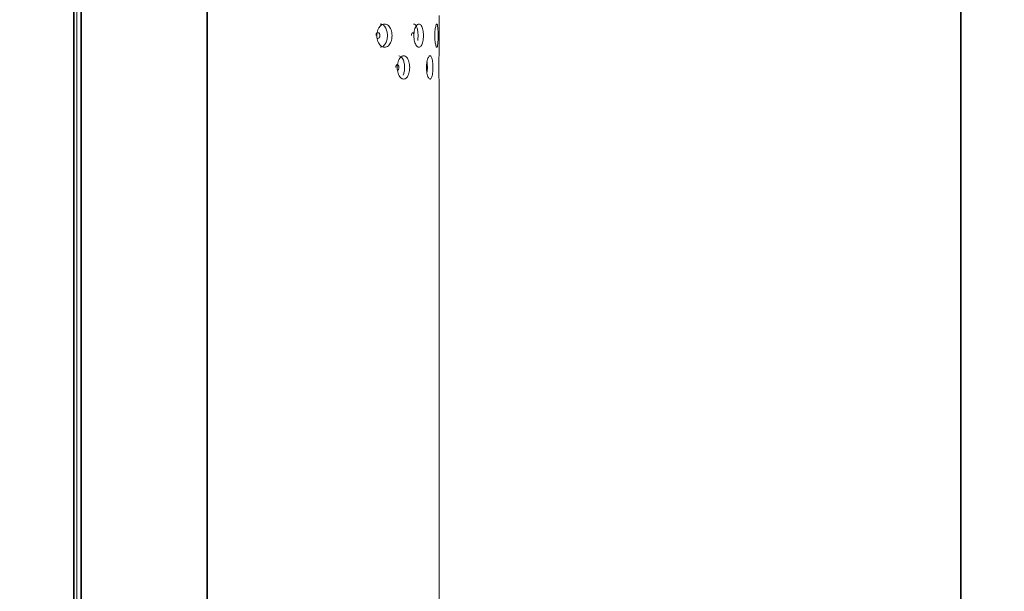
# Model space of a CAD drawing. Header units: millimetres. Extents: x 4 to 1188, y 1 to 840.
# Tile 73 of 256: x 587 to 633, y 371 to 397. Entities that reach past the tile are written whole.
import ezdxf

# ---------------------------------------------------------------- set-up
doc = ezdxf.new("R2010")
doc.units = ezdxf.units.MM
doc.layers.add('1', color=7, linetype='Continuous')
doc.styles.add('Arial Unicode MS', font='Arial Unicode MS')
doc.dimstyles.get("Standard").update_dxf_attribs({"dimtxt": 0.18, "dimasz": 0.18, "dimexe": 0.18, "dimexo": 0.0625, "dimgap": 0.09, "dimtad": 0, "dimtih": 1, "dimtoh": 1, "dimdec": 4, "dimzin": 0, "dimdsep": 46, "dimtxsty": 'Standard', "dimcen": 0.09, "dimadec": 0, "dimazin": 0, "dimtfac": 1, "dimtdec": 4, "dimtofl": 0, "dimtmove": 0, "dimatfit": 3, "dimfxl": 0, "dimtolj": 1, "dimtzin": 0, "dimarcsym": 0})

# ---------------------------------------------------------------- blocks, each defined once
blk = doc.blocks.new('_U51')
at = {"layer": '1', "color": 18, "lineweight": 35}
for p, q in [((512.604, 533.086), (632.65, 533.086)), ((630.65, 533.086), (630.65, 291.229)), ((596.98, 291.229), (632.65, 291.229))]:
    blk.add_line(p, q, dxfattribs=at)
at = {"layer": '1', "color": 18, "lineweight": 70}
for points in [[(630.65, 533.086), (631.426, 529.586), (629.874, 529.586)], [(630.65, 291.229), (629.874, 294.729), (631.426, 294.729)]]:
    blk.add_solid(points, dxfattribs=at)
at = {"layer": '1', "color": 18, "linetype": 'Continuous', "lineweight": 13, "insert": (629.408, 405.823), "char_height": 3, "attachment_point": 7, "rotation": 90, "line_spacing_factor": 1.047437, "style": 'Arial Unicode MS'}
blk.add_mtext('\\fArial Unicode MS|b0|i0;\\W1.0000;{\\H1.21x;(}1814{\\H1.21x;)}', dxfattribs=at)

msp = doc.modelspace()

# ---------------------------------------------------------------- linework, layer by layer
at = {"layer": '1', "color": 154, "linetype": 'Continuous', "lineweight": 35}
for p, q in [((589.8429, 319.342), (589.8429, 422.742)), ((590.1763, 294.862), (590.1763, 422.7686)), ((595.9763, 422.7686), (595.9763, 292.0753))]:
    msp.add_line(p, q, dxfattribs=at)
at = {"layer": '1', "color": 154, "linetype": 'Continuous', "lineweight": 13}
for p, q in [((589.9763, 422.742), (589.9763, 319.2086)), ((606.6429, 395.6753), (606.6429, 397.542)), ((606.6496, 395.6753), (606.6496, 397.542)), ((606.6429, 292.0753), (606.6429, 394.6087)), ((606.6496, 292.0753), (606.6496, 394.6087))]:
    msp.add_line(p, q, dxfattribs=at)
for points, knots in [([(603.7812, 396.6086), (603.7812, 396.6562), (603.7888, 396.7496), (603.8266, 396.8809), (603.8871, 396.991), (603.962, 397.078), (604.0491, 397.1314), (604.1408, 397.1473), (604.2311, 397.1315), (604.3141, 397.078), (604.3837, 396.991), (604.4386, 396.8809), (604.4723, 396.7495), (604.4823, 396.6086), (604.4724, 396.4677), (604.4386, 396.3364), (604.3837, 396.2262), (604.3141, 396.1392), (604.2311, 396.0858), (604.1408, 396.0699), (604.0491, 396.0857), (603.9621, 396.1392), (603.887, 396.2263), (603.8264, 396.3365), (603.7885, 396.4678), (603.7811, 396.5612), (603.7812, 396.6086)], [0, 0, 0, 0, 0.0420892, 0.082711, 0.1249954, 0.1669805, 0.2076666, 0.249993, 0.2922277, 0.3329137, 0.3749923, 0.4172713, 0.4578933, 0.5000047, 0.5420218, 0.5826436, 0.6250215, 0.6670053, 0.7076914, 0.7500175, 0.7922515, 0.8329373, 0.8750172, 0.9173768, 0.9579835, 1, 1, 1, 1]), ([(603.9367, 397.142), (603.9832, 397.142), (604.0259, 397.1291), (604.0844, 397.0905), (604.1029, 397.0744), (604.1295, 397.0453), (604.1381, 397.0349), (604.1549, 397.0123), (604.1629, 397.0003), (604.203, 396.9352), (604.2268, 396.8776), (604.2585, 396.7514), (604.2663, 396.6825), (604.2664, 396.5346), (604.2585, 396.466), (604.2348, 396.3713), (604.2249, 396.3411), (604.2069, 396.2979), (604.2005, 396.2838), (604.1865, 396.2563), (604.1788, 396.2427), (604.1392, 396.1784), (604.104, 396.1397), (604.026, 396.0882), (603.983, 396.0753), (603.9364, 396.0753), (603.9364, 396.0753), (603.9363, 396.0753)], [0, 0, 0, 0, 0.1248828, 0.1248828, 0.1873867, 0.1873867, 0.2186387, 0.2186387, 0.2498906, 0.2498906, 0.3748984, 0.3748984, 0.4999062, 0.4999062, 0.6249141, 0.6249141, 0.687418, 0.687418, 0.7186699, 0.7186699, 0.7499219, 0.7499219, 0.8749297, 0.8749297, 0.9999375, 0.9999375, 1, 1, 1, 1]), ([(605.4747, 397.142), (605.5042, 397.142), (605.5309, 397.1291), (605.5671, 397.0905), (605.5786, 397.0744), (605.5948, 397.0453), (605.6001, 397.0349), (605.6103, 397.0123), (605.6153, 397.0003), (605.6397, 396.9352), (605.6539, 396.8776), (605.6729, 396.7514), (605.6776, 396.6825), (605.6776, 396.5346), (605.673, 396.466), (605.6625, 396.3965), (605.6615, 396.3901), (605.6604, 396.3837)], [0, 0, 0, 0, 0.1958344, 0.1958344, 0.2938495, 0.2938495, 0.3428571, 0.3428571, 0.3918647, 0.3918647, 0.5878951, 0.5878951, 0.7839255, 0.7839255, 0.9799559, 0.9799559, 1, 1, 1, 1]), ([(605.4848, 396.6086), (605.4848, 396.6562), (605.4898, 396.7496), (605.515, 396.8809), (605.5548, 396.991), (605.6037, 397.078), (605.66, 397.1314), (605.7184, 397.1473), (605.7752, 397.1315), (605.8266, 397.078), (605.8691, 396.991), (605.9022, 396.8809), (605.9224, 396.7495), (605.9284, 396.6086), (605.9225, 396.4677), (605.9022, 396.3364), (605.8691, 396.2262), (605.8266, 396.1392), (605.7752, 396.0858), (605.7185, 396.0699), (605.66, 396.0857), (605.6038, 396.1392), (605.5548, 396.2263), (605.5148, 396.3365), (605.4897, 396.4678), (605.4848, 396.5612), (605.4848, 396.6086)], [0, 0, 0, 0, 0.0420892, 0.082711, 0.1249954, 0.1669805, 0.2076666, 0.249993, 0.2922277, 0.3329137, 0.3749923, 0.4172713, 0.4578933, 0.5000047, 0.5420218, 0.5826436, 0.6250215, 0.6670053, 0.7076914, 0.7500175, 0.7922515, 0.8329373, 0.8750172, 0.9173768, 0.9579835, 1, 1, 1, 1]), ([(606.4496, 396.6086), (606.4496, 396.6562), (606.4517, 396.7496), (606.4622, 396.8809), (606.4783, 396.991), (606.4975, 397.078), (606.5185, 397.1314), (606.5391, 397.1473), (606.5579, 397.1315), (606.5737, 397.078), (606.5858, 396.991), (606.5947, 396.8809), (606.5998, 396.7495), (606.6012, 396.6086), (606.5998, 396.4677), (606.5947, 396.3364), (606.5859, 396.2262), (606.5737, 396.1392), (606.5579, 396.0858), (606.5391, 396.0699), (606.5185, 396.0857), (606.4975, 396.1392), (606.4783, 396.2263), (606.4621, 396.3365), (606.4517, 396.4678), (606.4496, 396.5612), (606.4496, 396.6086)], [0, 0, 0, 0, 0.0420892, 0.082711, 0.1249954, 0.1669805, 0.2076666, 0.249993, 0.2922277, 0.3329137, 0.3749923, 0.4172713, 0.4578933, 0.5000047, 0.5420218, 0.5826436, 0.6250215, 0.6670053, 0.7076914, 0.7500175, 0.7922515, 0.8329373, 0.8750172, 0.9173768, 0.9579835, 1, 1, 1, 1]), ([(603.7688, 396.6085), (603.7688, 396.6261), (603.7649, 396.6611), (603.7518, 396.6903), (603.7439, 396.7026)], [0, 0, 0, 0, 0.5028624, 1, 1, 1, 1]), ([(603.8337, 396.4753), (603.8337, 396.4753), (603.8337, 396.4753), (603.8582, 396.4754), (603.8789, 396.4883), (603.9046, 396.5275), (603.911, 396.5418), (603.9174, 396.5654), (603.919, 396.5735), (603.9211, 396.5905), (603.9216, 396.5992), (603.9216, 396.627), (603.9194, 396.6441), (603.9131, 396.6677), (603.9104, 396.6752), (603.9041, 396.6894), (603.9005, 396.6961), (603.8875, 396.7157), (603.878, 396.7256), (603.8572, 396.7387), (603.8461, 396.7419), (603.8092, 396.7418), (603.7881, 396.7286), (603.7535, 396.6768), (603.7447, 396.6453), (603.7446, 396.6086)], [0, 0, 0, 0, 0.0000208, 0.0000208, 0.166684, 0.166684, 0.2500156, 0.2500156, 0.2916814, 0.2916814, 0.3333472, 0.3333472, 0.4166788, 0.4166788, 0.4583446, 0.4583446, 0.5000104, 0.5000104, 0.583342, 0.583342, 0.6666736, 0.6666736, 0.8333368, 0.8333368, 1, 1, 1, 1]), ([(605.4899, 396.582), (605.4906, 396.5905), (605.4909, 396.5992), (605.4909, 396.627), (605.4896, 396.6441), (605.4856, 396.6677), (605.4839, 396.6752), (605.4799, 396.6894), (605.4777, 396.6961), (605.4695, 396.7157), (605.4635, 396.7256), (605.4504, 396.7387), (605.4434, 396.7419), (605.42, 396.7418), (605.4065, 396.7286), (605.3843, 396.6768), (605.3787, 396.6453), (605.3786, 396.6086)], [0, 0, 0, 0, 0.0588235, 0.0588235, 0.1764706, 0.1764706, 0.2352941, 0.2352941, 0.2941176, 0.2941176, 0.4117647, 0.4117647, 0.5294118, 0.5294118, 0.7647059, 0.7647059, 1, 1, 1, 1]), ([(604.7183, 395.142), (604.7183, 395.1895), (604.7247, 395.2829), (604.7565, 395.4142), (604.8071, 395.5244), (604.8697, 395.6113), (604.942, 395.6647), (605.0179, 395.6806), (605.0921, 395.6649), (605.16, 395.6114), (605.2165, 395.5244), (605.261, 395.4142), (605.2882, 395.2829), (605.2963, 395.142), (605.2883, 395.001), (605.261, 394.8697), (605.2166, 394.7596), (605.16, 394.6725), (605.0921, 394.6192), (605.0179, 394.6033), (604.942, 394.6191), (604.8697, 394.6726), (604.8071, 394.7597), (604.7563, 394.8698), (604.7245, 395.0011), (604.7183, 395.0945), (604.7183, 395.142)], [0, 0, 0, 0, 0.0420892, 0.082711, 0.1249954, 0.1669805, 0.2076666, 0.249993, 0.2922277, 0.3329137, 0.3749923, 0.4172713, 0.4578933, 0.5000047, 0.5420218, 0.5826436, 0.6250215, 0.6670053, 0.7076914, 0.7500175, 0.7922515, 0.8329373, 0.8750172, 0.9173768, 0.9579835, 1, 1, 1, 1]), ([(604.7917, 395.6753), (604.8301, 395.6753), (604.8651, 395.6624), (604.913, 395.6238), (604.9281, 395.6077), (604.9497, 395.5787), (604.9567, 395.5682), (604.9704, 395.5456), (604.977, 395.5336), (605.0095, 395.4686), (605.0287, 395.411), (605.0543, 395.2847), (605.0606, 395.2158), (605.0607, 395.0679), (605.0544, 394.9994), (605.0352, 394.9047), (605.0272, 394.8745), (605.0126, 394.8312), (605.0074, 394.8171), (605.0007, 394.8009), (604.9997, 394.7985), (604.9986, 394.796)], [0, 0, 0, 0, 0.1724272, 0.1724272, 0.2587271, 0.2587271, 0.301877, 0.301877, 0.345027, 0.345027, 0.5176268, 0.5176268, 0.6902265, 0.6902265, 0.8628263, 0.8628263, 0.9491262, 0.9491262, 0.9922762, 0.9922762, 1, 1, 1, 1]), ([(606.0657, 395.142), (606.0657, 395.1895), (606.0693, 395.2829), (606.0872, 395.4142), (606.1155, 395.5244), (606.1499, 395.6113), (606.1889, 395.6647), (606.2289, 395.6806), (606.267, 395.6649), (606.3009, 395.6114), (606.3285, 395.5244), (606.3497, 395.4142), (606.3625, 395.2829), (606.3662, 395.142), (606.3625, 395.001), (606.3497, 394.8697), (606.3285, 394.7596), (606.3009, 394.6725), (606.267, 394.6192), (606.2289, 394.6033), (606.1889, 394.6191), (606.1499, 394.6726), (606.1155, 394.7597), (606.0871, 394.8698), (606.0692, 395.0011), (606.0657, 395.0945), (606.0657, 395.142)], [0, 0, 0, 0, 0.0420892, 0.082711, 0.1249954, 0.1669805, 0.2076666, 0.249993, 0.2922277, 0.3329137, 0.3749923, 0.4172713, 0.4578933, 0.5000047, 0.5420218, 0.5826436, 0.6250215, 0.6670053, 0.7076914, 0.7500175, 0.7922515, 0.8329373, 0.8750172, 0.9173768, 0.9579835, 1, 1, 1, 1]), ([(606.6291, 395.142), (606.6291, 395.1895), (606.6297, 395.2829), (606.6324, 395.4142), (606.6361, 395.5244), (606.6397, 395.6114), (606.6423, 395.6647), (606.6429, 395.6754), (606.6429, 395.6753), (606.6429, 395.6753)], [0, 0, 0, 0, 0.1683691, 0.330868, 0.500018, 0.667966, 0.8307063, 0.9999956, 1, 1, 1, 1]), ([(604.7237, 395.0087), (604.7237, 395.0087), (604.7237, 395.0087), (604.744, 395.0087), (604.761, 395.0216), (604.7822, 395.0608), (604.7874, 395.0752), (604.7927, 395.0987), (604.794, 395.1069), (604.7957, 395.1239), (604.7961, 395.1326), (604.7961, 395.1604), (604.7943, 395.1775), (604.7891, 395.201), (604.7869, 395.2085), (604.7817, 395.2228), (604.7788, 395.2294), (604.7681, 395.2491), (604.7603, 395.2589), (604.7432, 395.272), (604.734, 395.2752), (604.7035, 395.2752), (604.686, 395.262), (604.6574, 395.2102), (604.6501, 395.1786), (604.65, 395.142)], [0, 0, 0, 0, 0.0000208, 0.0000208, 0.166684, 0.166684, 0.2500156, 0.2500156, 0.2916814, 0.2916814, 0.3333472, 0.3333472, 0.4166788, 0.4166788, 0.4583446, 0.4583446, 0.5000104, 0.5000104, 0.583342, 0.583342, 0.6666736, 0.6666736, 0.8333368, 0.8333368, 1, 1, 1, 1]), ([(606.0907, 395.3981), (606.0928, 395.3818), (606.0946, 395.365), (606.1023, 395.2847), (606.1052, 395.2158), (606.1052, 395.0679), (606.1023, 394.9994), (606.0963, 394.9363)], [0, 0, 0, 0, 0.1197315, 0.1197315, 0.5599208, 0.5599208, 1, 1, 1, 1]), ([(606.6429, 394.6086), (606.6429, 394.6086), (606.6429, 394.6086), (606.6423, 394.6191), (606.6397, 394.6726), (606.6361, 394.7597), (606.6324, 394.8699), (606.6297, 395.0012), (606.6291, 395.0945), (606.6291, 395.142)], [0, 0, 0, 0, 0.0000505, 0.1691452, 0.331955, 0.5002483, 0.6696247, 0.8319953, 1, 1, 1, 1]), ([(606.6361, 394.7632), (606.6361, 394.7632), (606.637, 394.7386), (606.6379, 394.7162), (606.6387, 394.6967)], [0, 0, 0, 0, 0.0006701, 1, 1, 1, 1])]:
    msp.add_open_spline(points, degree=3, knots=knots, dxfattribs=at)

# ---------------------------------------------------------------- dimensions: what is measured, and where the dimension line sits
at = {"layer": '1', "color": 18, "linetype": 'Continuous', "lineweight": 13}
dim = msp.add_linear_dim(base=(630.6503, 533.0862), p1=(543.3395, 291.2286), p2=(511.5763, 533.0862), angle=270, dimstyle='Standard', override={"dimtxt": 3, "dimasz": 3.5, "dimexe": 2, "dimexo": 1, "dimgap": 1.5, "dimtad": 1, "dimtih": 0, "dimtoh": 0, "dimdec": 0, "dimlfac": 7.5, "dimzin": 8, "dimdsep": 44, "dimlunit": 2, "dimpost": '(<>)', "dimtxsty": 'Arial Unicode MS', "dimsah": 1, "dimse1": 0, "dimse2": 0, "dimsd1": 0, "dimsd2": 0, "dimclrd": 18, "dimclre": 18, "dimclrt": 18, "dimtm": -0.1, "dimtfac": 0.666667, "dimtdec": 2, "dimtofl": 1, "dimtmove": 0, "dimtzin": 8, "dimlwd": 35, "dimlwe": 35}, dxfattribs=at)
dim.commit()
dim.dimension.update_dxf_attribs({"geometry": '_U51', "text_midpoint": (630.6503, 412.1574), "dimtype": 160})

doc.saveas('drawing.dxf')
